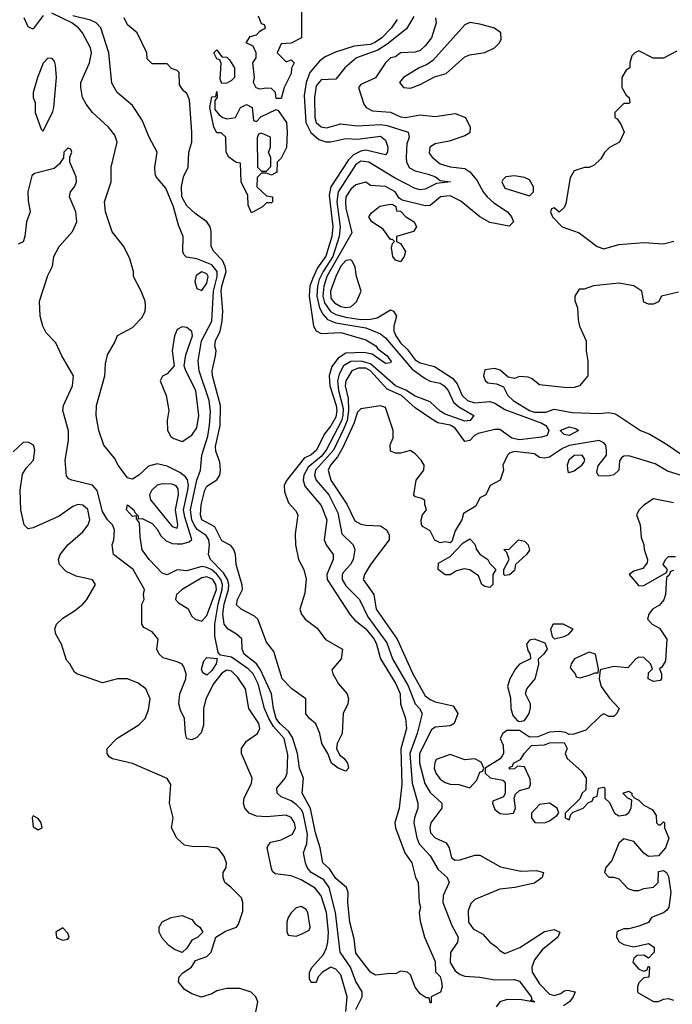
# Model space of a CAD drawing. Header units: inches. Extents: x 2380053 to 2584298, y 380219 to 546618.
# Tile 59 of 256: x 2435176 to 2437805, y 452280 to 456243. Entities that reach past the tile are written whole.
import ezdxf

# ---------------------------------------------------------------- set-up
doc = ezdxf.new("R2010")
doc.units = ezdxf.units.IN
doc.header["$MEASUREMENT"] = 0
doc.layers.add('C4435', color=7, linetype='Continuous')

msp = doc.modelspace()

# ---------------------------------------------------------------- linework, layer by layer
at = {"layer": 'C4435', "color": 2}
for points, elevation in [([(2436312, 456310), (2436312, 456170), (2436270, 456148), (2436230, 456146), (2436214, 456110), (2436250, 456074), (2436270, 456082), (2436282, 456070), (2436271.6, 456048.4), (2436270, 456026), (2436242, 455970), (2436230, 455926), (2436210, 455926), (2436206, 455950), (2436190, 455966), (2436170, 455968), (2436143.1, 455963.1), (2436128.9, 455968.9), (2436118, 455990), (2436122, 456010), (2436115.3, 456070), (2436128.7, 456090), (2436129, 456110), (2436116.5, 456136.5), (2436088, 456150), (2436104.7, 456175.3), (2436130, 456182), (2436143.1, 456196.9), (2436166, 456210), (2436162, 456222), (2436150, 456226), (2436138, 456258)], 46), ([(2435270, 456259.5), (2435230, 456206), (2435226.3, 456206.3), (2435210, 456214), (2435194, 456250)], 58), ([(2436530, 452258.8), (2436556.3, 452310), (2436555.8, 452330), (2436530, 452372.3), (2436508.4, 452430), (2436466.9, 452490), (2436448.9, 452650), (2436422.2, 452750), (2436401.4, 452781.4), (2436350.8, 452810.8), (2436334.7, 452830), (2436327.3, 452850), (2436319.3, 452890), (2436333.1, 452926.9), (2436335.6, 452964.5), (2436318, 453050), (2436310, 453064.7), (2436290, 453084), (2436270, 453098.9), (2436230, 453115.1), (2436212.7, 453130), (2436212.3, 453150), (2436246, 453190), (2436253.6, 453210), (2436256.4, 453283.6), (2436241.2, 453350), (2436198.5, 453398.5), (2436180.2, 453430), (2436162.8, 453470), (2436137.4, 453570), (2436116.4, 453610), (2436096.3, 453630), (2436030, 453676.9), (2435985.2, 453685.2), (2435976, 453696), (2435962.3, 453762.3), (2435961.6, 453810), (2435975.4, 453890), (2435992.2, 453950), (2435992.8, 453970), (2435985.9, 453990), (2435970.7, 454010.7), (2435950, 454028.3), (2435930, 454038.5), (2435910, 454042), (2435850, 454025.1), (2435810, 454029), (2435770, 454009), (2435750, 454015.3), (2435697.2, 454070), (2435670, 454108.7), (2435661.5, 454161.5), (2435658.6, 454218.6), (2435646, 454234), (2435646, 454246), (2435630, 454244), (2435606, 454270), (2435610, 454291), (2435636, 454270), (2435639.6, 454259.6), (2435654, 454246), (2435654, 454234), (2435670, 454236), (2435710, 454214.9), (2435730, 454193), (2435745.3, 454165.3), (2435765.7, 454145.7), (2435790, 454135.3), (2435810, 454132.9), (2435830, 454133.1), (2435858.5, 454141.5), (2435869.5, 454150.5), (2435841.2, 454241.2), (2435836.5, 454270), (2435854.1, 454350), (2435856, 454370), (2435851.5, 454391.5), (2435843.6, 454403.6), (2435820.7, 454420.7), (2435770, 454446.6), (2435730, 454455.3), (2435694.4, 454445.6), (2435656, 454410), (2435630, 454394), (2435610, 454399), (2435572.7, 454450), (2435558.4, 454478.4), (2435515.3, 454530), (2435495.3, 454590), (2435484, 454650), (2435485.2, 454690), (2435519.3, 454810), (2435522, 454858), (2435530, 454894), (2435558, 454942), (2435570, 454972), (2435630, 455004.7), (2435670, 455044.7), (2435681.2, 455070), (2435682.7, 455090), (2435681.2, 455110), (2435665.2, 455150), (2435634, 455210), (2435634, 455230), (2435620.2, 455280.2), (2435595.3, 455330), (2435549.1, 455389.1), (2435521.2, 455470), (2435517.2, 455510), (2435544, 455590), (2435545.2, 455650), (2435569.2, 455750), (2435558.9, 455778.9), (2435533.2, 455810), (2435470, 455869), (2435443.3, 455903.3), (2435429.6, 455929.6), (2435422, 455970), (2435422.9, 455990), (2435457, 456070), (2435465.1, 456110), (2435461.6, 456130), (2435429.6, 456190), (2435413.6, 456210), (2435385.6, 456230), (2435306, 456270)], 58), ([(2436764.1, 456255.9), (2436734.2, 456205.8), (2436656, 456144), (2436619.2, 456120.8), (2436533.4, 456090), (2436486, 456050), (2436450, 456004), (2436390, 456000.7), (2436370, 455977.2), (2436363.2, 455930), (2436364.7, 455850), (2436370.4, 455830), (2436390, 455812.2), (2436412.3, 455807.8), (2436470, 455823.7), (2436535.4, 455815.4), (2436630, 455821.1), (2436656.8, 455816.8), (2436741, 455790), (2436744.9, 455770), (2436736.4, 455743.6), (2436732.7, 455690), (2436734, 455670), (2436746.4, 455646.4), (2436770, 455634.9), (2436822, 455622), (2436851.3, 455610), (2436870, 455596), (2436912, 455590), (2436855.6, 455584.4), (2436810, 455560.5), (2436790, 455558.3), (2436770, 455563.1), (2436686.2, 455606.2), (2436582, 455670), (2436550, 455673.3), (2436530, 455660.8), (2436458.5, 455550), (2436454.3, 455510), (2436466.7, 455410), (2436463, 455370), (2436437, 455290), (2436398.5, 455230), (2436383.2, 455196.8), (2436375.3, 455170), (2436372.6, 455130), (2436384, 455084), (2436397.6, 455057.6), (2436416.6, 455036.6), (2436450, 455023), (2436570, 455002.3), (2436630, 454979.1), (2436650, 454962.3), (2436756.6, 454836.6), (2436810, 454798.9), (2436830, 454788.8), (2436870, 454779.6), (2436886, 454770), (2436902.3, 454750), (2436924.1, 454704.1), (2436945.1, 454685.1), (2437006, 454650), (2436991, 454630), (2436970, 454627.8), (2436890, 454654.7), (2436870, 454666.9), (2436830, 454705.4), (2436770, 454727.7), (2436732.4, 454752.4), (2436689.8, 454770), (2436590, 454858.5), (2436551.5, 454868.5), (2436510, 454867.4), (2436481.2, 454850), (2436463.4, 454816.7), (2436456.1, 454790), (2436460.8, 454750), (2436478.8, 454678.8), (2436478.3, 454650), (2436472, 454628), (2436410.9, 454510), (2436390, 454485.2), (2436337.9, 454442.1), (2436321.2, 454410), (2436318.3, 454390), (2436324.9, 454364.9), (2436390, 454287.7), (2436412.9, 454230), (2436402.4, 454150), (2436410.4, 454130), (2436439.3, 454090), (2436438.4, 454070), (2436413.7, 454010), (2436415.3, 453990), (2436507, 453847), (2436526, 453826), (2436570, 453791.6), (2436604, 453750), (2436613.8, 453730), (2436630.2, 453670), (2436691.5, 453570), (2436708.7, 453530), (2436710.3, 453490), (2436730.4, 453430), (2436734.6, 453390), (2436711.2, 453308.8), (2436715.9, 453164.1), (2436704.9, 453070), (2436687.3, 453010), (2436690.6, 452990), (2436727.7, 452890), (2436756, 452850), (2436770.9, 452790.9), (2436781, 452770), (2436786, 452690), (2436791.3, 452670), (2436786, 452650), (2436790, 452614), (2436806.8, 452550), (2436850, 452452), (2436851.1, 452411.1), (2436870, 452392), (2436876, 452370), (2436878, 452350), (2436870.9, 452329.1), (2436834, 452310), (2436834, 452286), (2436830, 452286), (2436826, 452306), (2436814, 452306), (2436790, 452322), (2436769.4, 452349.4), (2436750, 452398), (2436738, 452410), (2436710, 452413.2), (2436690, 452402), (2436670, 452404), (2436610, 452397.2), (2436590, 452409), (2436530, 452486), (2436523, 452543), (2436506, 452610), (2436498, 452690), (2436499.5, 452730), (2436492.3, 452750), (2436450, 452787), (2436424.8, 452824.7), (2436398, 452850), (2436386.6, 452910), (2436367.2, 452970), (2436348.3, 453068.3), (2436314.7, 453130), (2436319.6, 453190), (2436303.9, 453230), (2436294.8, 453290), (2436274.5, 453354.5), (2436259.5, 453379.5), (2436224.4, 453410), (2436209.9, 453430), (2436198.4, 453470), (2436191.1, 453530), (2436146.6, 453626.6), (2436129.9, 453649.9), (2436080.5, 453690), (2436071.8, 453710), (2436071, 453751), (2436049.4, 453770), (2436015.6, 453790), (2435999.2, 453810), (2435994.2, 453850), (2435999.2, 453890), (2436016.8, 453950), (2436018.3, 453970), (2436013.3, 453990), (2435996.5, 454016.5), (2435945.4, 454070), (2435936.3, 454090), (2435940.9, 454130), (2435937.8, 454150), (2435926.8, 454166.8), (2435891.7, 454191.7), (2435878.6, 454210), (2435869.9, 454230), (2435864.1, 454270), (2435889.8, 454390.2), (2435904.4, 454430), (2435909.7, 454490), (2435933.4, 454566.6), (2435941.1, 454610), (2435944.2, 454664.2), (2435939.3, 454710), (2435898.7, 454830), (2435895.1, 454870), (2435907.9, 454950), (2435950.8, 455030), (2435956.5, 455150), (2435972.1, 455210), (2435972.3, 455230), (2435950, 455256.8), (2435890, 455281.1), (2435847.8, 455287.8), (2435838, 455298), (2435832.7, 455310), (2435834, 455370), (2435815.9, 455415.9), (2435796, 455490), (2435764.4, 455564.4), (2435726, 455610), (2435722.5, 455622.5), (2435720.9, 455650), (2435729.3, 455710), (2435698, 455770), (2435670, 455839), (2435630, 455897.2), (2435569, 455950), (2435547.3, 455987.3), (2435535.4, 456110), (2435502.9, 456210), (2435483.7, 456230), (2435461.2, 456241.2), (2435390, 456258.6)], 54), ([(2436696.7, 456243.3), (2436674, 456210), (2436634.6, 456170), (2436610, 456152.2), (2436590, 456143.7), (2436524, 456136), (2436447.8, 456112.2), (2436406.3, 456093.7), (2436383.4, 456076.6), (2436345.5, 456030), (2436330.2, 455990), (2436322.4, 455937.6), (2436329.1, 455830), (2436349.3, 455789.3), (2436381.2, 455761.2), (2436410, 455751.7), (2436430, 455751.7), (2436490, 455764.4), (2436537.2, 455762.8), (2436630, 455773.7), (2436650, 455758.8), (2436659.1, 455730), (2436657.3, 455710), (2436650, 455699), (2436570, 455718.4), (2436550, 455714.5), (2436520.4, 455699.6), (2436500.3, 455679.7), (2436430.2, 455570), (2436422.7, 455537.3), (2436437.8, 455410), (2436433.2, 455370), (2436410, 455291.8), (2436376.1, 455243.9), (2436356.6, 455203.4), (2436345.2, 455170), (2436342.2, 455130), (2436359.5, 455010), (2436370.3, 454990.3), (2436390, 454980.4), (2436470, 454984.6), (2436570, 454954.4), (2436610.7, 454930), (2436618.5, 454918.5), (2436656.3, 454890), (2436672.8, 454867.2), (2436670, 454862), (2436650, 454859.3), (2436596.6, 454896.6), (2436563, 454903), (2436490, 454900.4), (2436458.6, 454881.4), (2436433.2, 454846.8), (2436422.3, 454810), (2436425.2, 454770), (2436451.6, 454690), (2436454, 454670), (2436450, 454642.9), (2436430, 454608), (2436404.2, 454575.8), (2436371.5, 454510), (2436350, 454492), (2436322, 454478), (2436252.4, 454390), (2436241.6, 454370), (2436243.1, 454343.1), (2436259.1, 454299.1), (2436287.1, 454267.1), (2436296, 454250), (2436286.2, 454173.8), (2436287.3, 454130), (2436299.1, 454070), (2436321, 454030), (2436330.6, 453990.6), (2436325.2, 453934.8), (2436304.7, 453870), (2436311.3, 453850), (2436326, 453830), (2436374.6, 453794.6), (2436408.2, 453748.2), (2436476, 453710), (2436471.3, 453670), (2436434, 453626), (2436438, 453610), (2436461, 453570), (2436494.8, 453530), (2436501, 453510), (2436498, 453490), (2436479.1, 453450), (2436474.9, 453370), (2436454.9, 453330), (2436453, 453310), (2436464.4, 453284.4), (2436482.8, 453270), (2436496.3, 453250), (2436501, 453230), (2436490, 453219), (2436459, 453230), (2436432.7, 453250), (2436417.2, 453290), (2436392.7, 453330), (2436385.2, 453370), (2436369.4, 453409.4), (2436344, 453430), (2436329.5, 453449.5), (2436329.4, 453510), (2436272.7, 453550), (2436233.2, 453590), (2436199.5, 453699.5), (2436170, 453738), (2436135.3, 453830), (2436122, 453842), (2436068, 453870), (2436050, 453888), (2436054, 453910), (2436073.2, 453950), (2436072.9, 453967.1), (2436048.7, 454050), (2436046, 454090), (2436039.3, 454110), (2436026.6, 454126.6), (2435990, 454146), (2435962.5, 454202.5), (2435910, 454229.6), (2435904, 454250), (2435906.9, 454290), (2435921.3, 454350), (2435930, 454364.9), (2435969.7, 454390.4), (2435982, 454410), (2435985.1, 454430), (2435982.5, 454462.5), (2435966.6, 454506.6), (2435965.4, 454525.4), (2435983.5, 454610), (2435984.8, 454690), (2435952.8, 454810), (2435951.3, 454830), (2435965.1, 454890), (2435967, 454910), (2435962, 454930), (2435965.1, 454950), (2435983.1, 454990), (2435992.3, 455030), (2435994.5, 455070), (2435988.2, 455150), (2435989.8, 455170), (2436007.9, 455230), (2436004.5, 455250), (2435993.5, 455273.5), (2435958, 455310), (2435947, 455330), (2435948, 455390), (2435943, 455410), (2435929.6, 455430), (2435882.6, 455462.6), (2435850, 455494), (2435829.8, 455530), (2435828.2, 455571.8), (2435836.2, 455610), (2435854.7, 455650), (2435857.6, 455710), (2435869.3, 455750), (2435869.3, 455790), (2435860.4, 455920.4), (2435850, 455946), (2435836.4, 455956.4), (2435820.4, 455980.4), (2435818, 456030), (2435810, 456038), (2435787.3, 456047.3), (2435770, 456066), (2435710, 456066), (2435690, 456086), (2435688.7, 456110), (2435648.7, 456190), (2435610, 456222), (2435597.2, 456250)], 50), ([(2436851, 456250), (2436854, 456230), (2436834.9, 456170), (2436810, 456138), (2436790, 456119.5), (2436770, 456111.8), (2436710.5, 456109.5), (2436690, 456094), (2436670, 456089), (2436650, 456069.2), (2436610, 456009.2), (2436550, 455982), (2436541, 455970), (2436562.5, 455902.5), (2436571.3, 455890), (2436596.8, 455876.8), (2436669.5, 455870.5), (2436710, 455852), (2436730, 455849), (2436790, 455860.4), (2436850, 455853), (2436930, 455866), (2436972, 455850), (2436991.3, 455810), (2436990, 455788), (2436970, 455775.3), (2436905.8, 455754.2), (2436850, 455743.7), (2436828.2, 455730), (2436826, 455706), (2436837.3, 455690), (2436870, 455663.1), (2436910, 455650.4), (2436970, 455644.4), (2436990, 455630.6), (2437017.6, 455597.6), (2437043.1, 455550), (2437059.5, 455530), (2437085.9, 455505.9), (2437141.6, 455470), (2437157.6, 455450), (2437164.9, 455430), (2437147.7, 455412.3), (2437070, 455426.3), (2437030, 455449.7), (2436953.3, 455513.3), (2436910, 455534), (2436871, 455530), (2436830, 455495.1), (2436810, 455493.6), (2436716.5, 455516.5), (2436705.2, 455525.2), (2436689.2, 455550), (2436650, 455571.5), (2436590, 455575.3), (2436570, 455588.7), (2436530, 455578), (2436510, 455560.9), (2436490.4, 455530), (2436488.1, 455510), (2436490, 455484.7), (2436514.4, 455385.6), (2436413.9, 455210), (2436401.1, 455170), (2436397.9, 455130), (2436403.9, 455103.9), (2436428.6, 455068.6), (2436450, 455056.9), (2436490, 455046.2), (2436550, 455036.9), (2436590, 455037.4), (2436616.3, 455043.7), (2436670, 455074.8), (2436682, 455070), (2436694, 455050), (2436683, 455010), (2436683.7, 454990), (2436691.8, 454970), (2436710, 454942), (2436736.5, 454916.5), (2436770, 454874), (2436790, 454862.3), (2436846.6, 454846.6), (2436919.7, 454799.7), (2436938, 454778), (2436958.9, 454730), (2436980.4, 454710), (2437010, 454701.2), (2437070, 454706.4), (2437090, 454699.7), (2437130, 454674.4), (2437279.1, 454619.1), (2437296.3, 454610), (2437307.7, 454590), (2437301, 454570), (2437277.7, 454562.2), (2437190, 454552.3), (2437159.1, 454559.1), (2437110, 454593.3), (2437090, 454593), (2437023, 454577), (2437008, 454570), (2436990, 454549.2), (2436970, 454546), (2436930, 454599.2), (2436910, 454610.7), (2436861.1, 454621.1), (2436835.9, 454635.9), (2436770, 454680.5), (2436714, 454730), (2436655.9, 454755.9), (2436589.7, 454830), (2436570, 454840.6), (2436539.3, 454840.7), (2436514, 454830), (2436490.3, 454790), (2436487.6, 454770), (2436498.8, 454718.8), (2436501, 454670), (2436495.1, 454630), (2436482.3, 454597.7), (2436439.8, 454510), (2436368, 454430), (2436363.2, 454410), (2436370.3, 454390), (2436421.5, 454330), (2436457.6, 454257.6), (2436473.5, 454173.5), (2436519.1, 454130), (2436526, 454110), (2436519.5, 454070), (2436508.2, 454050), (2436480.5, 454019.5), (2436475.3, 454010), (2436474.9, 453990), (2436490, 453964.4), (2436545.5, 453910), (2436579.1, 453839.1), (2436654.6, 453734.6), (2436677.7, 453670), (2436741.6, 453561.6), (2436768.9, 453490), (2436787.2, 453470), (2436797, 453450), (2436778, 453370), (2436748.4, 453290), (2436757.2, 453170), (2436779.5, 453090), (2436780.4, 453070), (2436766.7, 453030), (2436764.6, 453010), (2436775.6, 452950), (2436785.3, 452925.3), (2436830, 452877.1), (2436862.3, 452822.3), (2436898.8, 452790), (2436906.8, 452770), (2436881.7, 452718.3), (2436881.3, 452690), (2436916.9, 452596.9), (2436942.4, 452550), (2436939.3, 452530), (2436911.3, 452488.7), (2436910, 452447.7), (2436930, 452414.9), (2436950, 452400.3), (2436970, 452393.6), (2437030, 452388.9), (2437090, 452378), (2437170, 452380.5), (2437190, 452373.4), (2437237.3, 452310), (2437238.8, 452301.2), (2437234, 452294), (2437246, 452294), (2437251, 452289), (2437197.4, 452297.4), (2437140.6, 452299.4), (2437110.8, 452290), (2437095.5, 452270)], 58), ([(2437823.6, 456116.4), (2437770, 456088), (2437728.4, 456088.4), (2437670, 456118), (2437654, 456110), (2437642, 456098), (2437634, 456070), (2437634, 456050), (2437619.6, 456040.4), (2437602, 456010), (2437602, 455970), (2437619.6, 455939.6), (2437632, 455930), (2437634, 455910), (2437630, 455906), (2437610, 455906), (2437574, 455870), (2437574, 455850), (2437583.6, 455843.6), (2437599.8, 455819.8), (2437611.3, 455790), (2437592, 455750), (2437551.6, 455728.4), (2437531.6, 455708.4), (2437516.9, 455683.1), (2437490, 455658), (2437470, 455648.7), (2437451.6, 455648.4), (2437410, 455635.3), (2437394, 455606), (2437376.8, 455503.2), (2437370.9, 455489.1), (2437350, 455468), (2437330, 455486), (2437318, 455482), (2437314, 455470), (2437322, 455450), (2437362, 455410), (2437430, 455384.7), (2437502, 455330), (2437530, 455321), (2437590, 455338.8), (2437690, 455346), (2437770, 455341), (2437812, 455352)], 62), ([(2436489.7, 452250.4), (2436495.6, 452310), (2436470, 452399.3), (2436450, 452422), (2436430, 452429.4), (2436396, 452410), (2436378, 452390), (2436370, 452368), (2436350, 452368), (2436343.1, 452383.1), (2436344, 452410), (2436354, 452430), (2436399.5, 452480.5), (2436412.7, 452507.3), (2436417.8, 452530), (2436419.8, 452570), (2436412.5, 452650), (2436390, 452716), (2436367, 452747), (2436310, 452780.5), (2436270, 452797.6), (2436205.6, 452805.6), (2436194, 452814), (2436190, 452826), (2436172.7, 452910), (2436178, 452922), (2436187.5, 452932.5), (2436230, 452942.4), (2436274.5, 452965.5), (2436287, 452990), (2436282.9, 453010), (2436270, 453031.8), (2436250, 453041.6), (2436170, 453035.1), (2436130, 453037), (2436101.2, 453050), (2436083.7, 453070), (2436078, 453090), (2436080.9, 453110), (2436109.4, 453170), (2436112.3, 453190), (2436069.4, 453290), (2436069.3, 453310), (2436090, 453338.8), (2436134, 453370), (2436143.7, 453390), (2436139.5, 453410), (2436099.6, 453470), (2436085.6, 453550), (2436054.9, 453594.9), (2436030, 453620.5), (2436010, 453624.7), (2435990, 453612.4), (2435957.3, 453570), (2435925.8, 453510), (2435916.9, 453470), (2435916.4, 453403.6), (2435907.5, 453372.5), (2435890, 453354), (2435870, 453344), (2435850, 453348), (2435844, 453370), (2435840.7, 453430), (2435823.8, 453463.8), (2435817.6, 453490), (2435821.5, 453530), (2435845.1, 453590), (2435846.6, 453610), (2435838, 453638), (2435830, 453648.7), (2435810, 453658), (2435754.6, 453674.6), (2435738, 453690), (2435728, 453710), (2435734, 453750), (2435710, 453779), (2435676.4, 453796.4), (2435668, 453810), (2435668, 453890), (2435678, 453910), (2435675.3, 453930), (2435679, 453950), (2435633.6, 454030), (2435554, 454090), (2435549, 454129), (2435555.1, 454150), (2435558, 454190), (2435549.3, 454210), (2435529.7, 454229.7), (2435510, 454264), (2435487.9, 454347.9), (2435469.5, 454369.5), (2435386, 454390), (2435374.6, 454394.6), (2435365.2, 454405.2), (2435359.3, 454470), (2435372.7, 454550), (2435372.1, 454587.9), (2435349.3, 454670), (2435352.7, 454690), (2435389.3, 454770), (2435392.7, 454810), (2435345.2, 454890), (2435322, 454942), (2435283.2, 454983.2), (2435269, 455010), (2435259, 455050), (2435255.3, 455110), (2435290, 455214), (2435308.7, 455251.3), (2435314, 455290), (2435335.3, 455330), (2435389.2, 455390), (2435406, 455430), (2435402.7, 455470), (2435377.2, 455530), (2435381.2, 455550), (2435397.2, 455570), (2435405.2, 455590), (2435404, 455610), (2435378, 455670), (2435378, 455690), (2435386, 455710), (2435382, 455722), (2435370, 455726), (2435354, 455710), (2435352.7, 455687.3), (2435336.9, 455663.1), (2435315.3, 455644.7), (2435235.3, 455624.7), (2435224.9, 455615.1), (2435208.4, 455550), (2435210, 455514), (2435218.8, 455470), (2435203, 455430), (2435197.3, 455370), (2435190.7, 455349.3), (2435170, 455339)], 62), ([(2437830, 455146.6), (2437762, 455130), (2437750, 455108), (2437730, 455098), (2437710, 455098), (2437690, 455106), (2437682, 455150), (2437650, 455171.3), (2437590, 455182.9), (2437487.7, 455172.3), (2437450, 455158), (2437430, 455158), (2437412, 455130), (2437412.7, 455112.7), (2437423.6, 455083.6), (2437425.4, 455034.6), (2437431, 455010), (2437458, 454950), (2437458, 454910), (2437464.7, 454870), (2437464.7, 454810), (2437431.3, 454770), (2437410, 454762.7), (2437381.2, 454761.2), (2437270, 454774), (2437238.4, 454798.4), (2437224.1, 454804.1), (2437190, 454806.6), (2437170, 454799.3), (2437144, 454804), (2437112, 454832), (2437090, 454839.3), (2437050, 454834), (2437044.9, 454810), (2437050.7, 454790.7), (2437062, 454782), (2437096.8, 454776.8), (2437125.4, 454765.4), (2437142.8, 454730), (2437164, 454710), (2437230.6, 454670), (2437250, 454663.5), (2437296.3, 454663.7), (2437330, 454676), (2437402, 454662), (2437510, 454658.4), (2437550, 454661.7), (2437576.7, 454656.7), (2437677.3, 454590), (2437714.7, 454574.7), (2437777.4, 454537.4), (2437849.2, 454489.2)], 62), ([(2437850, 454406), (2437785.8, 454425.8), (2437735.6, 454455.6), (2437630, 454487.6), (2437610, 454486.6), (2437600.3, 454479.7), (2437592.8, 454467.2), (2437590.4, 454430), (2437570, 454411.8), (2437546.2, 454406.2), (2437507.3, 454407.3), (2437501.6, 454421.6), (2437507, 454447), (2437539.5, 454490), (2437540.7, 454510), (2437536.9, 454530), (2437530, 454539.5), (2437510, 454549.6), (2437390, 454528.7), (2437362.7, 454517.3), (2437310, 454482), (2437290, 454478), (2437270, 454481.2), (2437250, 454496), (2437170, 454505.2), (2437150, 454499), (2437141, 454490), (2437122, 454450), (2437124.7, 454430), (2437111.3, 454390), (2437071.6, 454368.4), (2437054, 454330), (2437030, 454318), (2437014.4, 454285.6), (2436964, 454256), (2436958, 454230), (2436930, 454186), (2436916.9, 454143.1), (2436910, 454138), (2436890, 454142), (2436870, 454138), (2436848.7, 454148.7), (2436830, 454186), (2436801.2, 454201.2), (2436795.3, 454210), (2436794, 454230), (2436799, 454250), (2436815.3, 454270), (2436808, 454292), (2436808, 454308), (2436796.4, 454316.4), (2436770, 454322), (2436764, 454330), (2436773.2, 454390), (2436804, 454430), (2436805.2, 454450), (2436793.2, 454470), (2436770, 454495.3), (2436750, 454508.7), (2436710, 454498), (2436690, 454498), (2436670, 454506), (2436668.7, 454531.3), (2436680.4, 454559.6), (2436681.2, 454590), (2436650, 454682), (2436630, 454689.2), (2436550, 454677.2), (2436536.7, 454663.3), (2436522.2, 454617.8), (2436478.3, 454521.7), (2436456.3, 454483.7), (2436427.9, 454450), (2436418.9, 454430), (2436429, 454390), (2436493.7, 454293.7), (2436526.5, 454226.5), (2436550, 454212.4), (2436570, 454208), (2436630, 454205.5), (2436654, 454190), (2436664.9, 454170), (2436664, 454150), (2436589.1, 454050.9), (2436565.5, 454010), (2436560.5, 453990), (2436602.6, 453930), (2436611.7, 453870), (2436696.4, 453750), (2436759.5, 453610), (2436810, 453522), (2436830, 453506.4), (2436850, 453498), (2436922, 453482), (2436941, 453450), (2436926, 453410), (2436910, 453400.9), (2436850, 453395.1), (2436835.6, 453384.4), (2436787.2, 453290), (2436786.2, 453250), (2436808.1, 453168.1), (2436830, 453133), (2436876.3, 453090), (2436877.3, 453070), (2436832.7, 453010), (2436828.5, 452990), (2436830.6, 452970), (2436850, 452950.6), (2436894, 452930), (2436906.8, 452910), (2436916, 452870), (2436930, 452860.7), (2436950, 452861.6), (2437010, 452880.4), (2437030, 452880.5), (2437113.7, 452833.7), (2437195.6, 452815.6), (2437258.8, 452818.8), (2437286, 452810), (2437280.7, 452790), (2437250, 452767.3), (2437170.4, 452749.6), (2437110, 452744), (2437010, 452702), (2436994, 452686), (2436983.4, 452656.6), (2436984.4, 452610), (2437003.4, 452583.4), (2437042.4, 452562.4), (2437070.4, 452530.4), (2437098.8, 452510), (2437110, 452496), (2437130, 452484.7), (2437191.1, 452508.9), (2437290, 452573.4), (2437330, 452580.7), (2437352, 452570), (2437344.7, 452550), (2437281.3, 452498.7), (2437250, 452459.3), (2437238.7, 452430), (2437240.3, 452410), (2437270, 452363), (2437310, 452321.3), (2437330, 452314.9), (2437355.9, 452324.1), (2437370, 452334.8), (2437383.2, 452336.8), (2437414, 452330), (2437406, 452310), (2437390.7, 452290), (2437366.4, 452273.6)], 62), ([(2436124, 452230), (2436135.3, 452290), (2436128, 452310), (2436108.9, 452328.9), (2436063.1, 452343.1), (2436010, 452344), (2435970, 452334), (2435950, 452322), (2435908.9, 452308.9), (2435870, 452322), (2435840.2, 452340.2), (2435815.3, 452370), (2435818, 452390), (2435833.6, 452406.4), (2435868, 452430), (2435884, 452456), (2435930, 452472), (2435948, 452490), (2435966, 452550), (2436005.6, 452574.4), (2436048.9, 452591.1), (2436058, 452602), (2436074.6, 452654.6), (2436075.3, 452690), (2436069.1, 452709.1), (2436028.7, 452750), (2436002, 452770), (2435995.3, 452790), (2435995.3, 452810), (2436008, 452830), (2436008.7, 452850), (2435998, 452878), (2435980.4, 452900.4), (2435970, 452908), (2435934, 452914), (2435870, 452915.3), (2435840.4, 452920.4), (2435809.1, 452949.1), (2435788, 452990), (2435794, 453030), (2435779, 453090), (2435784.7, 453164.7), (2435770, 453188.7), (2435630, 453249), (2435550, 453268), (2435536.4, 453276.4), (2435528, 453290), (2435528, 453310), (2435568, 453350), (2435655.5, 453404.5), (2435682, 453430), (2435694.6, 453465.4), (2435702, 453510), (2435684, 453550), (2435653.1, 453573.1), (2435610, 453589.5), (2435570.5, 453589.5), (2435510, 453574), (2435406, 453610), (2435396.4, 453616.4), (2435378, 453650), (2435364.7, 453664.7), (2435344, 453730), (2435321.2, 453770), (2435317.2, 453790), (2435324, 453810), (2435350, 453834.8), (2435396.6, 453863.4), (2435430, 453890.7), (2435446.6, 453910), (2435482, 453970), (2435469, 453989), (2435403.9, 454003.9), (2435362.7, 454022.7), (2435336, 454050), (2435332.7, 454070), (2435339.3, 454090), (2435369.4, 454130), (2435430, 454181.6), (2435451.5, 454210), (2435458.9, 454230), (2435450, 454272), (2435430, 454289.6), (2435410, 454291.3), (2435390, 454283.6), (2435334.7, 454245.3), (2435230, 454197.2), (2435210, 454194), (2435194, 454210), (2435180.9, 454270), (2435178, 454350), (2435186.8, 454413.2), (2435201.6, 454438.4), (2435232, 454470), (2435237, 454510), (2435232, 454530), (2435210, 454542.7), (2435190, 454541.2), (2435150, 454504)], 66), ([(2437810, 454299), (2437730, 454314), (2437690, 454288.7), (2437671.3, 454270), (2437661, 454250), (2437676, 454210), (2437679.6, 454159.6), (2437691.1, 454131.1), (2437691.3, 454110), (2437704.7, 454070), (2437703.6, 454056.4), (2437686, 454034), (2437650, 454024), (2437631.3, 454010), (2437670, 453964.7), (2437690, 453966), (2437782, 454018), (2437786, 454030), (2437768, 454050), (2437778, 454070), (2437790, 454082), (2437818, 454082)], 66), ([(2437810, 454026), (2437798, 454022), (2437792.7, 454007.3), (2437782, 453998), (2437778, 453930), (2437771.3, 453908.7), (2437754, 453886), (2437726, 453870), (2437711, 453850), (2437706, 453830), (2437724.7, 453810), (2437753.4, 453793.4), (2437782.8, 453750), (2437777.3, 453662.7), (2437763.6, 453636.4), (2437754, 453630), (2437762, 453610), (2437762, 453590), (2437756, 453584), (2437730, 453579), (2437708, 453590), (2437710, 453614), (2437726, 453630), (2437718, 453650), (2437690, 453676), (2437670, 453677.2), (2437658, 453670), (2437626, 453634), (2437570, 453639.3), (2437514, 453626), (2437511, 453590), (2437518.8, 453558.8), (2437551.6, 453511.6), (2437590.8, 453470.8), (2437582, 453450), (2437570, 453438), (2437550, 453438), (2437530, 453448.7), (2437516.9, 453443.1), (2437456.3, 453383.7), (2437408, 453368), (2437390, 453366), (2437374.6, 453374.6), (2437350, 453378), (2437310, 453375.3), (2437263.6, 453356.4), (2437230, 453355.3), (2437190, 453382), (2437138, 453382), (2437122, 453370), (2437112, 453350), (2437123.6, 453323.6), (2437124.7, 453290), (2437119.8, 453280.2), (2437111.3, 453268.7), (2437052, 453230), (2437052, 453210), (2437071.1, 453191.1), (2437122, 453182), (2437131.3, 453171.3), (2437132, 453130), (2437124.7, 453115.3), (2437082.8, 453097.2), (2437081, 453090), (2437090, 453064.7), (2437112.3, 453047.7), (2437135.1, 453044.9), (2437166, 453050), (2437174, 453070), (2437168, 453110), (2437173.6, 453126.4), (2437190, 453141), (2437228.7, 453151.3), (2437234.6, 453165.4), (2437233.2, 453186.8), (2437210, 453235.3), (2437182, 453238), (2437170, 453228), (2437150, 453226), (2437150, 453234), (2437162, 453238), (2437166, 453250), (2437194, 453266), (2437210, 453291.3), (2437238, 453322), (2437290, 453324.7), (2437310, 453332), (2437370, 453334), (2437382, 453310), (2437374, 453290), (2437382, 453270), (2437438.8, 453218.8), (2437458.8, 453190), (2437456.9, 453143.1), (2437442, 453130), (2437432.7, 453107.3), (2437374, 453050), (2437374, 453030), (2437390, 453022), (2437396.4, 453043.6), (2437406, 453054), (2437446, 453070), (2437467.3, 453092.7), (2437482, 453098), (2437487.3, 453112.7), (2437502, 453118), (2437508, 453150), (2437530, 453154), (2437534, 453150), (2437534, 453110), (2437552.7, 453092.7), (2437572, 453050), (2437590, 453038), (2437618, 453042), (2437630, 453052), (2437639, 453070), (2437642, 453102), (2437626, 453110), (2437606, 453130), (2437630, 453138), (2437642, 453130), (2437642, 453122), (2437654, 453110), (2437670, 453102), (2437690, 453082), (2437723.6, 453063.6), (2437739.6, 453039.6), (2437742, 453010), (2437750, 453002), (2437758, 453002), (2437770, 453014), (2437774, 453010), (2437774, 452990), (2437791.3, 452948.7), (2437778, 452910), (2437750, 452878), (2437710, 452875.3), (2437690, 452888), (2437650, 452935.3), (2437610, 452946), (2437590, 452928), (2437561, 452859), (2437538, 452830), (2437532, 452810), (2437550, 452792), (2437570, 452792), (2437590, 452784.7), (2437626.4, 452746.4), (2437650, 452738), (2437670, 452738), (2437690, 452746), (2437730, 452751.3), (2437748.7, 452770), (2437750, 452814), (2437770, 452818), (2437782, 452810), (2437790, 452794), (2437798.8, 452730), (2437791.3, 452670), (2437782, 452658), (2437770, 452648.7), (2437722, 452630), (2437710, 452608.7), (2437670, 452594), (2437630, 452584), (2437610, 452584), (2437590, 452575.3), (2437582, 452570), (2437581, 452550), (2437591, 452531), (2437610, 452521), (2437650, 452511.3), (2437710, 452524.7), (2437732, 452510), (2437732, 452490), (2437710, 452466), (2437690, 452478), (2437663.6, 452476.4), (2437650, 452466), (2437646, 452450), (2437670, 452422), (2437690, 452414), (2437702, 452418), (2437710, 452434), (2437714, 452430), (2437710.9, 452389.1), (2437690, 452386), (2437670, 452366), (2437664.7, 452350), (2437664.7, 452330), (2437670, 452324.7), (2437730, 452291), (2437750, 452291.3), (2437770, 452301), (2437790, 452302.8), (2437810, 452296)], 66)]:
    msp.add_lwpolyline(points, dxfattribs=dict(at, elevation=elevation))
for points, elevation in [([(2436990, 456232.3), (2436970, 456222.7), (2436840.6, 456079.4), (2436817.7, 456062.3), (2436786, 456050), (2436722.8, 456010), (2436706.8, 455990), (2436722, 455970), (2436750, 455967.7), (2436790, 455982), (2436847.3, 456012.7), (2436893.6, 456026.4), (2436970, 456094), (2436990, 456102), (2437049.5, 456110.5), (2437088.7, 456130), (2437109, 456150), (2437115.5, 456164.5), (2437114, 456190), (2437089.5, 456209.5), (2437030, 456225.1)], 62), ([(2435990, 455986), (2435983.1, 456003.1), (2435987.3, 456067.3), (2435982, 456082), (2435970, 456086), (2435958, 456110), (2435970, 456122), (2435990, 456094), (2436010, 456092), (2436022, 456082), (2436042, 456050), (2436042, 456010), (2436030, 455998), (2436010, 455988)], 46), ([(2435290, 456088), (2435270, 456068), (2435247.3, 456010), (2435231, 455950), (2435231, 455930), (2435238, 455910), (2435238, 455870), (2435262, 455802), (2435270, 455794), (2435310, 455874), (2435314, 455890), (2435324, 456010), (2435320.4, 456060.4), (2435316.4, 456076.4), (2435307.3, 456087.3)], 62), ([(2436010, 455844.7), (2436046, 455850), (2436066, 455890), (2436090, 455902), (2436112, 455890), (2436118, 455838), (2436130, 455834), (2436147.3, 455852.7), (2436210, 455882), (2436218, 455878), (2436250.8, 455830), (2436254, 455790), (2436251.1, 455728.9), (2436230, 455686), (2436214, 455670), (2436212, 455630), (2436190, 455618), (2436170, 455626), (2436150, 455626), (2436132.7, 455607.3), (2436132, 455570), (2436170, 455534), (2436194, 455530), (2436194, 455510), (2436190, 455506), (2436170, 455506), (2436154, 455490), (2436110, 455466), (2436096.4, 455496.4), (2436095.3, 455535.3), (2436068, 455590), (2436066, 455666), (2436048.4, 455668.4), (2436018, 455690), (2436008, 455710), (2436006, 455770), (2435987.3, 455787.3), (2435970, 455788), (2435958, 455810), (2435942, 455890), (2435950, 455932), (2435966, 455934), (2435970, 455954), (2435972, 455930), (2435962, 455918), (2435962, 455882), (2435979.6, 455859.6), (2435994, 455850)], 46), ([(2436150, 455786), (2436138, 455782), (2436132.7, 455767.3), (2436134, 455650), (2436150, 455634), (2436170, 455634), (2436187.3, 455652.7), (2436187.3, 455687.3), (2436178, 455710), (2436186, 455730), (2436186, 455770)], 46), ([(2437170, 455614), (2437134, 455610), (2437122, 455598), (2437118, 455590), (2437130, 455564.7), (2437230, 455534), (2437246, 455550), (2437246, 455570), (2437230, 455598), (2437210, 455608)], 62), ([(2436710, 455268), (2436690, 455275.3), (2436679, 455290), (2436674.6, 455325.4), (2436678, 455342), (2436686, 455350), (2436678, 455358), (2436670, 455358), (2436640.4, 455400.4), (2436595.3, 455430), (2436582, 455450), (2436593.6, 455466.4), (2436626.8, 455493.2), (2436670, 455501), (2436678.8, 455498.8), (2436691.3, 455491.3), (2436694, 455474), (2436710, 455472), (2436732, 455450), (2436764.7, 455430), (2436774.8, 455410), (2436762, 455390), (2436694, 455370), (2436694, 455350), (2436710, 455342), (2436730.8, 455310), (2436724.7, 455290)], 58), ([(2436510, 455276), (2436490, 455274), (2436470, 455251.3), (2436449.2, 455210), (2436427.7, 455150), (2436430, 455122), (2436443.7, 455103.7), (2436470, 455089.2), (2436490, 455084.7), (2436510, 455087.2), (2436532.5, 455107.5), (2436551.8, 455150), (2436533.6, 455210), (2436527.5, 455247.5), (2436517.2, 455270)], 62), ([(2435910, 455227.6), (2435886.7, 455213.3), (2435882, 455190), (2435890, 455160.7), (2435910, 455153.4), (2435930, 455182), (2435936, 455210), (2435930, 455220.7)], 58), ([(2435830, 455006.6), (2435810, 454996), (2435799.3, 454970), (2435790.6, 454910), (2435798, 454850), (2435770, 454818), (2435751.6, 454808.4), (2435742, 454790), (2435766, 454730), (2435777.3, 454670), (2435770.8, 454630), (2435771.3, 454590), (2435785.4, 454565.4), (2435796.9, 454556.9), (2435830, 454546), (2435870, 454571), (2435890, 454601), (2435898, 454650), (2435886.3, 454750), (2435845.2, 454830), (2435839.3, 454850), (2435845.6, 454894.4), (2435872.3, 454970), (2435870, 454988), (2435850, 455004.5)], 58), ([(2437390, 454569.8), (2437370, 454573.2), (2437353.2, 454590), (2437390, 454603.8), (2437417, 454597), (2437426.8, 454590)], 58), ([(2437442, 454490), (2437410, 454489.5), (2437388.5, 454470), (2437381.6, 454450), (2437384, 454424), (2437390, 454421), (2437410, 454427.7), (2437440.9, 454450), (2437450, 454462.8), (2437453, 454473)], 66), ([(2435750, 454374.7), (2435730, 454369.5), (2435708, 454350), (2435699.1, 454330), (2435703, 454310), (2435790, 454203), (2435810, 454196), (2435813.7, 454210), (2435804.4, 454270), (2435815.8, 454330), (2435814.8, 454354.8), (2435806.7, 454366.7), (2435790, 454373.7)], 62), ([(2437070, 453958), (2437050, 453962), (2437038, 453970), (2437024, 454004), (2436990, 454029.2), (2436967.1, 454032.9), (2436935.3, 454024.7), (2436910, 454008.7), (2436890, 454009), (2436862, 454030), (2436864, 454056), (2436910, 454082), (2436963.1, 454136.9), (2436990, 454154), (2437010, 454132), (2437016, 454110), (2437030, 454091.3), (2437062, 454070), (2437070, 454054), (2437094, 454030), (2437082, 454010), (2437082, 453970)], 62), ([(2437130, 454006), (2437126, 454010), (2437126, 454030), (2437148, 454070), (2437138, 454098), (2437126, 454110), (2437148, 454112), (2437186, 454150), (2437210, 454144.7), (2437224.7, 454130), (2437230, 454108), (2437218, 454090), (2437174, 454050), (2437170, 454026), (2437150, 454008)], 62), ([(2435930, 454000.4), (2435910, 453996), (2435830.7, 453950), (2435808, 453930), (2435804, 453910), (2435815.5, 453895.5), (2435853.4, 453873.4), (2435870, 453842.8), (2435882.8, 453830), (2435910, 453822), (2435930, 453844.9), (2435968.8, 453950), (2435966.6, 453970), (2435953.8, 453990)], 62), ([(2437366, 453810), (2437324.7, 453810), (2437314.8, 453790), (2437320.7, 453760.7), (2437331.3, 453751.3), (2437370, 453761), (2437388, 453770), (2437406, 453790)], 66), ([(2437250, 453749.4), (2437230, 453746), (2437218, 453730), (2437223.8, 453703.8), (2437232, 453690), (2437234, 453670), (2437190, 453649.2), (2437174, 453630), (2437150.8, 453590), (2437141.4, 453558.6), (2437153.4, 453513.4), (2437154.8, 453470), (2437162.8, 453442.8), (2437181, 453421), (2437190, 453418), (2437210, 453422), (2437229, 453450), (2437233.6, 453473.6), (2437234, 453490), (2437214, 453530), (2437219, 453550), (2437253.2, 453590), (2437268, 453648), (2437266, 453670), (2437289.1, 453690.9), (2437302, 453710), (2437293.6, 453733.6)], 66), ([(2435930, 453605.1), (2435914.5, 453614.5), (2435908.5, 453628.4), (2435917.6, 453662.4), (2435930, 453675.5), (2435971.3, 453671.3), (2435967.7, 453650), (2435950, 453623.6)], 58), ([(2437470, 453698), (2437411.3, 453670), (2437398, 453650), (2437394, 453634), (2437414, 453610), (2437418, 453598), (2437434, 453594), (2437470, 453604.7), (2437494, 453614), (2437506, 453614), (2437508, 453630), (2437495.3, 453690)], 66), ([(2436910, 453285.2), (2436854.4, 453265.6), (2436848, 453252), (2436846.4, 453230), (2436852.7, 453210), (2436870, 453186), (2436890, 453172.7), (2436910, 453166.4), (2436945.2, 453165.2), (2436990, 453151.3), (2437018, 453182), (2437030, 453214), (2437042, 453218), (2437046, 453230), (2437034.6, 453254.6), (2437010, 453268.7), (2436970, 453264)], 66), ([(2437310, 453089.2), (2437270, 453084), (2437238, 453050), (2437238, 453030), (2437251.3, 453011.3), (2437290, 453011), (2437310, 453018), (2437340.4, 453039.6), (2437348, 453050), (2437342, 453070)], 66), ([(2435230, 453038), (2435226, 453030), (2435230, 452994), (2435250, 452982), (2435266, 452990), (2435262, 453010), (2435250, 453028)], 70), ([(2436310, 452673.2), (2436290, 452668), (2436270, 452648), (2436258, 452630), (2436252, 452610), (2436252.7, 452572.7), (2436258, 452558), (2436290, 452554), (2436310, 452562), (2436342, 452578), (2436346, 452590), (2436337.2, 452650), (2436330, 452662)], 66), ([(2435830, 452488), (2435800.2, 452500.2), (2435776.4, 452516.4), (2435750, 452546), (2435738, 452570), (2435738, 452590), (2435750, 452612), (2435786, 452630), (2435830, 452638), (2435870, 452622), (2435883.5, 452603.5), (2435902, 452590), (2435914, 452570), (2435894, 452550), (2435870, 452538), (2435850, 452506)], 66), ([(2435350, 452588), (2435322, 452570), (2435324.7, 452550), (2435330, 452546), (2435350, 452538), (2435370, 452542), (2435375.3, 452550), (2435370, 452566)], 70)]:
    msp.add_lwpolyline(points, close=True, dxfattribs=dict(at, elevation=elevation))

doc.saveas('drawing.dxf')
